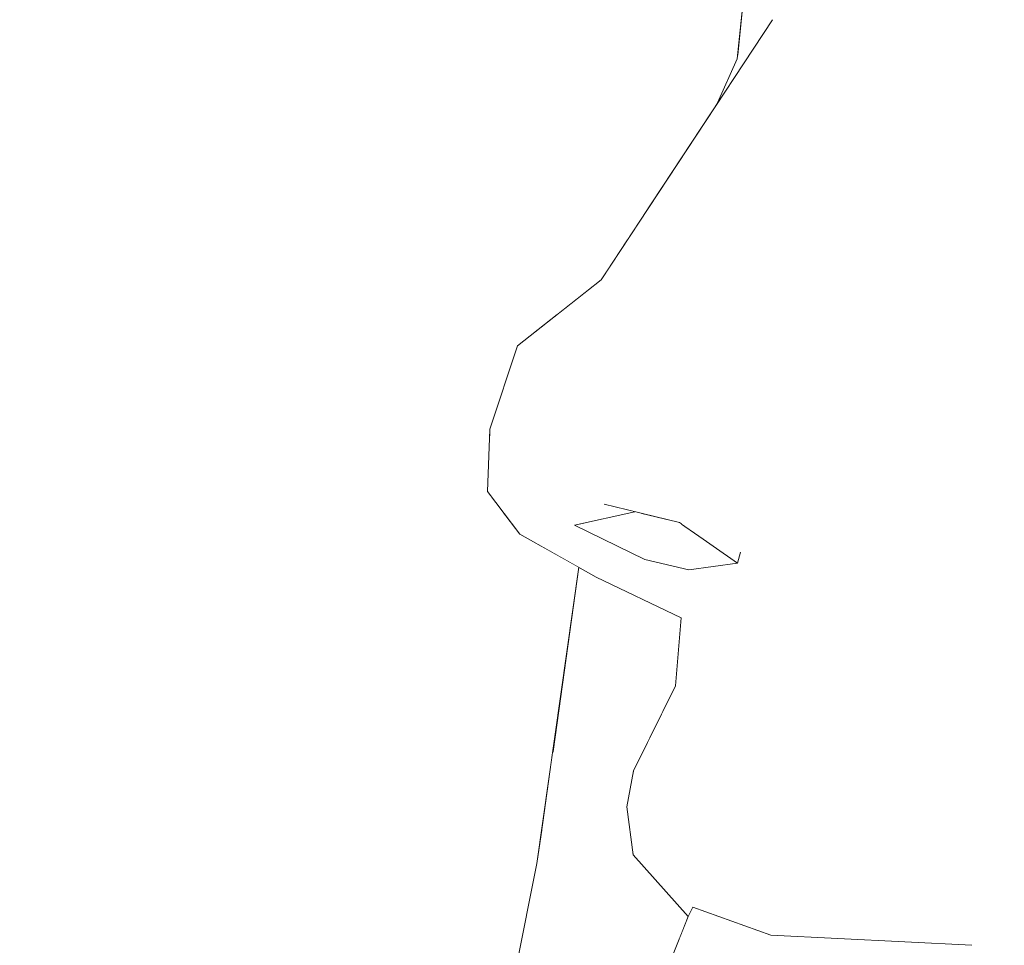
# Model space of a CAD drawing. Header units: millimetres. Extents: x 0 to 650, y -1 to 707.
# Tile 39 of 256: x 94.979 to 95.609, y 638.784 to 639.376. Entities that reach past the tile are written whole.
import ezdxf
from ezdxf.xclip import XClip

# ---------------------------------------------------------------- set-up
doc = ezdxf.new("R2010")
doc.units = ezdxf.units.MM
doc.header["$MEASUREMENT"] = 0
doc.header["$XCLIPFRAME"] = 0
doc.linetypes.add('Wipeout_Contour', pattern=[1000, 0, -1000])
doc.layers.add('Interior - Mobiliário .ARQ', color=7, linetype='Continuous')
doc.layers.add('Parede.ARQ', color=7, linetype='Continuous')

# ---------------------------------------------------------------- blocks, each defined once
blk = doc.blocks.new('Desenho_3_3', base_point=(252.30921, 622.83488))
at = {"color": 254, "linetype": 'Wipeout_Contour', "lineweight": 0, "ltscale": 49723.751362}
blk.add_wipeout([(94.54291, 671.13488), (94.54291, 640.4986), (94.5994, 640.51069), (94.79053, 640.52395), (95.14267, 640.49125), (95.36504, 640.45945), (95.42833, 640.48457), (95.58838, 640.44165), (95.60037, 640.41516), (95.60294, 640.4289), (95.61264, 640.45183), (95.66199, 640.5254), (95.77629, 640.57729), (95.79464, 640.58069), (95.84756, 640.60421), (95.93713, 640.61748), (95.9863, 640.61252), (96.02173, 640.62727), (96.04788, 640.63715), (96.16761, 640.65699), (96.28131, 640.66612), (96.47542, 640.63775), (96.54812, 640.5813), (96.59893, 640.57831), (96.66133, 640.53928), (96.75518, 640.53378), (96.92376, 640.47169), (96.96964, 640.42062), (97.09325, 640.30473), (97.12854, 640.23944), (97.26874, 640.05967), (97.2838, 640.00011), (97.34651, 639.75204), (97.35121, 639.73304), (97.38045, 639.45838), (97.38167, 639.25282), (97.36132, 639.19425), (97.35749, 639.1753), (97.33382, 639.04073), (97.32627, 639.01766), (97.32153, 639.00619), (97.24488, 638.75387), (97.12091, 638.43909), (97.11041, 638.42037), (97.02934, 638.31127), (97.0515, 638.29725), (97.24519, 638.12776), (97.24401, 638.06291), (97.39216, 637.63128), (97.50561, 637.49811), (97.54247, 637.34103), (97.60343, 637.26598), (97.63506, 637.07027), (98.22311, 636.55013), (98.29922, 636.33034), (98.66797, 635.44232), (98.49275, 634.86739), (98.07826, 634.46885), (97.73506, 634.22476), (97.71348, 634.20594), (97.6221, 634.14196), (97.17609, 633.73986), (97.23797, 633.41631), (97.34811, 632.8758), (97.5164, 631.92913), (97.56259, 631.61101), (97.58592, 631.45045), (97.55905, 631.14913), (97.25778, 631.19405), (97.24883, 631.14216), (97.26727, 631.11218), (97.535, 630.58021), (97.69062, 630.29609), (105.69579, 630.96292), (105.69579, 638.63488), (106.19579, 638.63488), (106.19579, 671.13488)], dxfattribs=at).dxf.layer = 'Parede.ARQ'
at = {"color": 254, "linetype": 'Wipeout_Contour', "lineweight": 0, "ltscale": 1939.789332}
blk.add_wipeout([(95.60878, 639.3828), (95.56378, 639.38897), (95.59403, 639.32422)], dxfattribs=at).dxf.layer = 'Interior - Mobiliário .ARQ'
at = {"color": 254, "linetype": 'Wipeout_Contour', "lineweight": 0, "ltscale": 1938.039509}
blk.add_wipeout([(94.83329, 639.04299), (94.85907, 639.05093), (95.09678, 639.31744)], dxfattribs=at).dxf.layer = 'Interior - Mobiliário .ARQ'
at = {"color": 254, "linetype": 'Wipeout_Contour', "lineweight": 0, "ltscale": 1938.384245}
blk.add_wipeout([(95.51098, 639.07817), (95.56453, 639.04166), (95.64894, 639.23247)], dxfattribs=at).dxf.layer = 'Interior - Mobiliário .ARQ'
at = {"color": 254, "linetype": 'Wipeout_Contour', "lineweight": 0, "ltscale": 1938.62217}
blk.add_wipeout([(95.3856, 639.12331), (95.41336, 639.15299), (95.3586, 639.19509)], dxfattribs=at).dxf.layer = 'Interior - Mobiliário .ARQ'
at = {"color": 254, "linetype": 'Wipeout_Contour', "lineweight": 0, "ltscale": 1938.423352}
blk.add_wipeout([(95.44572, 639.0516), (95.46947, 639.09774), (95.40121, 639.07289)], dxfattribs=at).dxf.layer = 'Interior - Mobiliário .ARQ'
at = {"color": 254, "linetype": 'Wipeout_Contour', "lineweight": 0, "ltscale": 1938.780424}
blk.add_wipeout([(95.29864, 639.05131), (95.37884, 639.03095), (95.33398, 639.053)], dxfattribs=at).dxf.layer = 'Interior - Mobiliário .ARQ'
at = {"color": 254, "linetype": 'Wipeout_Contour', "lineweight": 0, "ltscale": 1938.403035}
blk.add_wipeout([(95.4453, 639.01295), (95.40702, 639.02439), (95.40456, 638.99912)], dxfattribs=at).dxf.layer = 'Interior - Mobiliário .ARQ'
at = {"color": 254, "linetype": 'Wipeout_Contour', "lineweight": 0, "ltscale": 1937.544009}
blk.add_wipeout([(95.43541, 638.86037), (95.57102, 638.85206), (95.5083, 638.95361)], dxfattribs=at).dxf.layer = 'Interior - Mobiliário .ARQ'
at = {"color": 254, "linetype": 'Wipeout_Contour', "lineweight": 0, "ltscale": 1938.070352}
blk.add_wipeout([(95.54446, 638.66811), (95.64612, 638.78311), (95.58796, 638.78445)], dxfattribs=at).dxf.layer = 'Interior - Mobiliário .ARQ'
at = {"color": 254, "linetype": 'Wipeout_Contour', "lineweight": 0, "ltscale": 1939.109936}
blk.add_wipeout([(95.59403, 639.32422), (95.6072, 639.34131), (95.60878, 639.3828)], dxfattribs=at).dxf.layer = 'Interior - Mobiliário .ARQ'
at = {"color": 254, "linetype": 'Wipeout_Contour', "lineweight": 0, "ltscale": 1938.540388}
blk.add_wipeout([(95.46947, 639.09774), (95.51098, 639.07817), (95.48252, 639.12367)], dxfattribs=at).dxf.layer = 'Interior - Mobiliário .ARQ'
at = {"color": 254, "linetype": 'Wipeout_Contour', "lineweight": 0, "ltscale": 1938.343739}
blk.add_wipeout([(95.44572, 639.0516), (95.40121, 639.07289), (95.398, 639.05891)], dxfattribs=at).dxf.layer = 'Interior - Mobiliário .ARQ'
at = {"color": 254, "linetype": 'Wipeout_Contour', "lineweight": 0, "ltscale": 1938.546383}
blk.add_wipeout([(95.35289, 639.06633), (95.33398, 639.053), (95.37257, 639.06155)], dxfattribs=at).dxf.layer = 'Interior - Mobiliário .ARQ'
at = {"color": 254, "linetype": 'Wipeout_Contour', "lineweight": 0, "ltscale": 1938.505486}
blk.add_wipeout([(95.4453, 639.01295), (95.43808, 639.02865), (95.40702, 639.02439)], dxfattribs=at).dxf.layer = 'Interior - Mobiliário .ARQ'
at = {"color": 254, "linetype": 'Wipeout_Contour', "lineweight": 0, "ltscale": 1938.030994}
blk.add_wipeout([(95.64612, 638.78311), (95.64639, 639.02594), (95.60712, 638.91179)], dxfattribs=at).dxf.layer = 'Interior - Mobiliário .ARQ'
at = {"color": 254, "linetype": 'Wipeout_Contour', "lineweight": 0, "ltscale": 1938.516326}
blk.add_wipeout([(95.5083, 638.95361), (95.44326, 638.96298), (95.43541, 638.86037)], dxfattribs=at).dxf.layer = 'Interior - Mobiliário .ARQ'
at = {"color": 254, "linetype": 'Wipeout_Contour', "lineweight": 0, "ltscale": 1937.680168}
blk.add_wipeout([(95.58796, 638.78445), (95.4517, 638.75498), (95.44676, 638.71793)], dxfattribs=at).dxf.layer = 'Interior - Mobiliário .ARQ'
at = {"color": 254, "linetype": 'Wipeout_Contour', "lineweight": 0, "ltscale": 1939.703363}
blk.add_wipeout([(95.59403, 639.32422), (95.56378, 639.38897), (95.4895, 639.40309)], dxfattribs=at).dxf.layer = 'Interior - Mobiliário .ARQ'
at = {"color": 254, "linetype": 'Wipeout_Contour', "lineweight": 0, "ltscale": 1939.53817}
blk.add_wipeout([(95.6072, 639.34131), (95.61767, 639.31073), (95.62392, 639.33342)], dxfattribs=at).dxf.layer = 'Interior - Mobiliário .ARQ'
at = {"color": 254, "linetype": 'Wipeout_Contour', "lineweight": 0, "ltscale": 1938.16413}
blk.add_wipeout([(95.28853, 639.10597), (95.2853, 639.07209), (95.35289, 639.06633)], dxfattribs=at).dxf.layer = 'Interior - Mobiliário .ARQ'
at = {"color": 254, "linetype": 'Wipeout_Contour', "lineweight": 0, "ltscale": 1938.353071}
blk.add_wipeout([(95.56453, 639.04166), (95.56152, 638.98047), (95.60712, 638.91179)], dxfattribs=at).dxf.layer = 'Interior - Mobiliário .ARQ'
at = {"color": 254, "linetype": 'Wipeout_Contour', "lineweight": 0, "ltscale": 1938.529101}
blk.add_wipeout([(95.40702, 639.02439), (95.37884, 639.03095), (95.40456, 638.99912)], dxfattribs=at).dxf.layer = 'Interior - Mobiliário .ARQ'
at = {"color": 254, "linetype": 'Wipeout_Contour', "lineweight": 0, "ltscale": 1938.010023}
blk.add_wipeout([(95.45938, 638.79097), (95.4517, 638.75498), (95.58796, 638.78445)], dxfattribs=at).dxf.layer = 'Interior - Mobiliário .ARQ'
at = {"color": 254, "linetype": 'Wipeout_Contour', "lineweight": 0, "ltscale": 1939.407948}
blk.add_wipeout([(95.4895, 639.40309), (95.47906, 639.36129), (95.59403, 639.32422)], dxfattribs=at).dxf.layer = 'Interior - Mobiliário .ARQ'
at = {"color": 254, "linetype": 'Wipeout_Contour', "lineweight": 0, "ltscale": 1939.273475}
blk.add_wipeout([(95.62392, 639.33342), (95.61077, 639.35475), (95.6072, 639.34131)], dxfattribs=at).dxf.layer = 'Interior - Mobiliário .ARQ'
at = {"color": 254, "linetype": 'Wipeout_Contour', "lineweight": 0, "ltscale": 1938.348153}
blk.add_wipeout([(95.35289, 639.06633), (95.35141, 639.08409), (95.28853, 639.10597)], dxfattribs=at).dxf.layer = 'Interior - Mobiliário .ARQ'
at = {"color": 254, "linetype": 'Wipeout_Contour', "lineweight": 0, "ltscale": 1938.20875}
blk.add_wipeout([(95.29892, 639.04721), (95.34776, 639.01982), (95.37884, 639.03095)], dxfattribs=at).dxf.layer = 'Interior - Mobiliário .ARQ'
at = {"color": 254, "linetype": 'Wipeout_Contour', "lineweight": 0, "ltscale": 2584.281861}
blk.add_wipeout([(95.4126, 639.04907), (95.40702, 639.02439), (95.43808, 639.02865), (95.43197, 639.03973)], dxfattribs=at).dxf.layer = 'Interior - Mobiliário .ARQ'
at = {"color": 254, "linetype": 'Wipeout_Contour', "lineweight": 0, "ltscale": 1938.689649}
blk.add_wipeout([(95.60712, 638.91179), (95.64639, 639.02594), (95.56453, 639.04166)], dxfattribs=at).dxf.layer = 'Interior - Mobiliário .ARQ'
at = {"color": 254, "linetype": 'Wipeout_Contour', "lineweight": 0, "ltscale": 1937.422599}
blk.add_wipeout([(95.43786, 638.82213), (95.45938, 638.79097), (95.58796, 638.78445)], dxfattribs=at).dxf.layer = 'Interior - Mobiliário .ARQ'
at = {"color": 254, "linetype": 'Wipeout_Contour', "lineweight": 0, "ltscale": 1939.24143}
blk.add_wipeout([(95.46052, 639.37599), (95.47906, 639.36129), (95.4895, 639.40309)], dxfattribs=at).dxf.layer = 'Interior - Mobiliário .ARQ'
at = {"color": 254, "linetype": 'Wipeout_Contour', "lineweight": 0, "ltscale": 1939.237053}
blk.add_wipeout([(95.61767, 639.31073), (95.6072, 639.34131), (95.59403, 639.32422)], dxfattribs=at).dxf.layer = 'Interior - Mobiliário .ARQ'
at = {"color": 254, "linetype": 'Wipeout_Contour', "lineweight": 0, "ltscale": 1938.253121}
blk.add_wipeout([(95.56453, 639.04166), (95.64639, 639.02594), (95.75986, 639.23654)], dxfattribs=at).dxf.layer = 'Interior - Mobiliário .ARQ'
at = {"color": 254, "linetype": 'Wipeout_Contour', "lineweight": 0, "ltscale": 1938.76591}
blk.add_wipeout([(95.2853, 639.07209), (95.28853, 639.10597), (95.27978, 639.11425)], dxfattribs=at).dxf.layer = 'Interior - Mobiliário .ARQ'
at = {"color": 254, "linetype": 'Wipeout_Contour', "lineweight": 0, "ltscale": 1938.321088}
blk.add_wipeout([(95.4453, 639.01295), (95.48037, 639.02262), (95.44012, 639.0358)], dxfattribs=at).dxf.layer = 'Interior - Mobiliário .ARQ'
at = {"color": 254, "linetype": 'Wipeout_Contour', "lineweight": 0, "ltscale": 1938.468108}
blk.add_wipeout([(95.37884, 639.03095), (95.34776, 639.01982), (95.40204, 638.99379)], dxfattribs=at).dxf.layer = 'Interior - Mobiliário .ARQ'
at = {"color": 254, "linetype": 'Wipeout_Contour', "lineweight": 0, "ltscale": 1938.136384}
blk.add_wipeout([(95.57102, 638.85206), (95.43541, 638.86037), (95.58796, 638.78445)], dxfattribs=at).dxf.layer = 'Interior - Mobiliário .ARQ'
at = {"color": 254, "linetype": 'Wipeout_Contour', "lineweight": 0, "ltscale": 1939.45999}
blk.add_wipeout([(95.59403, 639.32422), (95.62967, 639.27026), (95.61767, 639.31073)], dxfattribs=at).dxf.layer = 'Interior - Mobiliário .ARQ'
at = {"color": 254, "linetype": 'Wipeout_Contour', "lineweight": 0, "ltscale": 1939.3503}
blk.add_wipeout([(95.75986, 639.23654), (95.64894, 639.23247), (95.56453, 639.04166)], dxfattribs=at).dxf.layer = 'Interior - Mobiliário .ARQ'
at = {"color": 254, "linetype": 'Wipeout_Contour', "lineweight": 0, "ltscale": 1938.265388}
blk.add_wipeout([(95.27978, 639.11425), (95.28853, 639.10597), (95.31065, 639.15963)], dxfattribs=at).dxf.layer = 'Interior - Mobiliário .ARQ'
at = {"color": 254, "linetype": 'Wipeout_Contour', "lineweight": 0, "ltscale": 1938.388815}
blk.add_wipeout([(95.44572, 639.0516), (95.44012, 639.0358), (95.48037, 639.02262)], dxfattribs=at).dxf.layer = 'Interior - Mobiliário .ARQ'
at = {"color": 254, "linetype": 'Wipeout_Contour', "lineweight": 0, "ltscale": 1937.826219}
blk.add_wipeout([(95.43786, 638.82213), (95.58796, 638.78445), (95.43541, 638.86037)], dxfattribs=at).dxf.layer = 'Interior - Mobiliário .ARQ'
at = {"color": 254, "linetype": 'Wipeout_Contour', "lineweight": 0, "ltscale": 1938.973969}
blk.add_wipeout([(95.31065, 639.15963), (95.29746, 639.16757), (95.27978, 639.11425)], dxfattribs=at).dxf.layer = 'Interior - Mobiliário .ARQ'
at = {"color": 254, "linetype": 'Wipeout_Contour', "lineweight": 0, "ltscale": 1938.446065}
blk.add_wipeout([(95.48037, 639.02262), (95.50434, 639.03906), (95.44572, 639.0516)], dxfattribs=at).dxf.layer = 'Interior - Mobiliário .ARQ'
at = {"color": 254, "linetype": 'Wipeout_Contour', "lineweight": 0, "ltscale": 1937.866852}
blk.add_wipeout([(95.39843, 638.95019), (95.37172, 638.89597), (95.43541, 638.86037)], dxfattribs=at).dxf.layer = 'Interior - Mobiliário .ARQ'
at = {"color": 254, "linetype": 'Wipeout_Contour', "lineweight": 0, "ltscale": 1937.919053}
blk.add_wipeout([(95.60712, 638.91179), (95.57102, 638.85206), (95.58796, 638.78445)], dxfattribs=at).dxf.layer = 'Interior - Mobiliário .ARQ'
at = {"color": 254, "linetype": 'Wipeout_Contour', "lineweight": 0, "ltscale": 1937.75129}
blk.add_wipeout([(95.40963, 638.80877), (95.45938, 638.79097), (95.43786, 638.82213)], dxfattribs=at).dxf.layer = 'Interior - Mobiliário .ARQ'
at = {"color": 254, "linetype": 'Wipeout_Contour', "lineweight": 0, "ltscale": 1938.683446}
blk.add_wipeout([(95.3586, 639.19509), (95.31065, 639.15963), (95.3856, 639.12331)], dxfattribs=at).dxf.layer = 'Interior - Mobiliário .ARQ'
at = {"color": 254, "linetype": 'Wipeout_Contour', "lineweight": 0, "ltscale": 1938.529296}
blk.add_wipeout([(95.44012, 639.0358), (95.44572, 639.0516), (95.398, 639.05891)], dxfattribs=at).dxf.layer = 'Interior - Mobiliário .ARQ'
at = {"color": 254, "linetype": 'Wipeout_Contour', "lineweight": 0, "ltscale": 1938.357552}
blk.add_wipeout([(95.43541, 638.86037), (95.44326, 638.96298), (95.39843, 638.95019)], dxfattribs=at).dxf.layer = 'Interior - Mobiliário .ARQ'
at = {"color": 254, "linetype": 'Wipeout_Contour', "lineweight": 0, "ltscale": 1937.367832}
blk.add_wipeout([(95.58796, 638.78445), (95.64612, 638.78311), (95.60712, 638.91179)], dxfattribs=at).dxf.layer = 'Interior - Mobiliário .ARQ'
at = {"color": 254, "linetype": 'Wipeout_Contour', "lineweight": 0, "ltscale": 1937.523657}
blk.add_wipeout([(95.43786, 638.82213), (95.37414, 638.85514), (95.40963, 638.80877)], dxfattribs=at).dxf.layer = 'Interior - Mobiliário .ARQ'
at = {"layer": 'Interior - Mobiliário .ARQ', "color": 7, "linetype": 'Continuous', "lineweight": 0}
blk.add_line((95.44012, 639.0358), (95.43808, 639.02865), dxfattribs=at)
at = {"color": 254, "linetype": 'Wipeout_Contour', "lineweight": 0, "ltscale": 1938.93334}
blk.add_wipeout([(95.31065, 639.15963), (95.3586, 639.19509), (95.35093, 639.2098)], dxfattribs=at).dxf.layer = 'Interior - Mobiliário .ARQ'
at = {"color": 254, "linetype": 'Wipeout_Contour', "lineweight": 0, "ltscale": 1938.430571}
blk.add_wipeout([(95.46947, 639.09774), (95.3856, 639.12331), (95.35141, 639.08409)], dxfattribs=at).dxf.layer = 'Interior - Mobiliário .ARQ'
at = {"color": 254, "linetype": 'Wipeout_Contour', "lineweight": 0, "ltscale": 1938.390571}
blk.add_wipeout([(95.44326, 638.96298), (95.4453, 639.01295), (95.40456, 638.99912)], dxfattribs=at).dxf.layer = 'Interior - Mobiliário .ARQ'
at = {"color": 254, "linetype": 'Wipeout_Contour', "lineweight": 0, "ltscale": 1938.266937}
blk.add_wipeout([(95.60712, 638.91179), (95.56152, 638.98047), (95.5083, 638.95361)], dxfattribs=at).dxf.layer = 'Interior - Mobiliário .ARQ'
at = {"color": 254, "linetype": 'Wipeout_Contour', "lineweight": 0, "ltscale": 1937.838554}
blk.add_wipeout([(95.37172, 638.89597), (95.37414, 638.85514), (95.43786, 638.82213)], dxfattribs=at).dxf.layer = 'Interior - Mobiliário .ARQ'
at = {"color": 254, "linetype": 'Wipeout_Contour', "lineweight": 0, "ltscale": 1938.442098}
blk.add_wipeout([(95.35093, 639.2098), (95.29746, 639.16757), (95.31065, 639.15963)], dxfattribs=at).dxf.layer = 'Interior - Mobiliário .ARQ'
at = {"color": 254, "linetype": 'Wipeout_Contour', "lineweight": 0, "ltscale": 1938.203309}
blk.add_wipeout([(95.48252, 639.12367), (95.41336, 639.15299), (95.3856, 639.12331)], dxfattribs=at).dxf.layer = 'Interior - Mobiliário .ARQ'
at = {"color": 254, "linetype": 'Wipeout_Contour', "lineweight": 0, "ltscale": 1938.464812}
blk.add_wipeout([(95.35141, 639.08409), (95.40121, 639.07289), (95.46947, 639.09774)], dxfattribs=at).dxf.layer = 'Interior - Mobiliário .ARQ'
at = {"color": 254, "linetype": 'Wipeout_Contour', "lineweight": 0, "ltscale": 1938.75705}
blk.add_wipeout([(95.50434, 639.03906), (95.56152, 638.98047), (95.56453, 639.04166)], dxfattribs=at).dxf.layer = 'Interior - Mobiliário .ARQ'
at = {"color": 254, "linetype": 'Wipeout_Contour', "lineweight": 0, "ltscale": 1937.98469}
blk.add_wipeout([(95.40456, 638.99912), (95.39843, 638.95019), (95.44326, 638.96298)], dxfattribs=at).dxf.layer = 'Interior - Mobiliário .ARQ'
at = {"color": 254, "linetype": 'Wipeout_Contour', "lineweight": 0, "ltscale": 1938.106588}
blk.add_wipeout([(95.5083, 638.95361), (95.57102, 638.85206), (95.60712, 638.91179)], dxfattribs=at).dxf.layer = 'Interior - Mobiliário .ARQ'
at = {"color": 254, "linetype": 'Wipeout_Contour', "lineweight": 0, "ltscale": 1937.786032}
blk.add_wipeout([(95.43786, 638.82213), (95.43541, 638.86037), (95.37172, 638.89597)], dxfattribs=at).dxf.layer = 'Interior - Mobiliário .ARQ'
at = {"color": 254, "linetype": 'Wipeout_Contour', "lineweight": 0, "ltscale": 1938.661278}
blk.add_wipeout([(95.35093, 639.2098), (95.3586, 639.19509), (95.47906, 639.36129)], dxfattribs=at).dxf.layer = 'Interior - Mobiliário .ARQ'
at = {"color": 254, "linetype": 'Wipeout_Contour', "lineweight": 0, "ltscale": 1939.035321}
blk.add_wipeout([(95.3856, 639.12331), (95.46947, 639.09774), (95.48252, 639.12367)], dxfattribs=at).dxf.layer = 'Interior - Mobiliário .ARQ'
at = {"color": 254, "linetype": 'Wipeout_Contour', "lineweight": 0, "ltscale": 1938.394329}
blk.add_wipeout([(95.40121, 639.07289), (95.35141, 639.08409), (95.35289, 639.06633)], dxfattribs=at).dxf.layer = 'Interior - Mobiliário .ARQ'
at = {"color": 254, "linetype": 'Wipeout_Contour', "lineweight": 0, "ltscale": 1938.089119}
blk.add_wipeout([(95.56453, 639.04166), (95.51098, 639.07817), (95.50434, 639.03906)], dxfattribs=at).dxf.layer = 'Interior - Mobiliário .ARQ'
at = {"color": 254, "linetype": 'Wipeout_Contour', "lineweight": 0, "ltscale": 1938.056765}
blk.add_wipeout([(95.37414, 638.85514), (95.37142, 638.84217), (95.4067, 638.80293)], dxfattribs=at).dxf.layer = 'Interior - Mobiliário .ARQ'
at = {"color": 254, "linetype": 'Wipeout_Contour', "lineweight": 0, "ltscale": 1939.551777}
blk.add_wipeout([(95.47906, 639.36129), (95.46052, 639.37599), (95.35093, 639.2098)], dxfattribs=at).dxf.layer = 'Interior - Mobiliário .ARQ'
at = {"color": 254, "linetype": 'Wipeout_Contour', "lineweight": 0, "ltscale": 1939.132341}
blk.add_wipeout([(95.64894, 639.23247), (95.62967, 639.27026), (95.48252, 639.12367)], dxfattribs=at).dxf.layer = 'Interior - Mobiliário .ARQ'
at = {"color": 254, "linetype": 'Wipeout_Contour', "lineweight": 0, "ltscale": 1938.369706}
blk.add_wipeout([(95.31065, 639.15963), (95.28853, 639.10597), (95.35141, 639.08409)], dxfattribs=at).dxf.layer = 'Interior - Mobiliário .ARQ'
at = {"color": 254, "linetype": 'Wipeout_Contour', "lineweight": 0, "ltscale": 1938.402436}
blk.add_wipeout([(95.35289, 639.06633), (95.398, 639.05891), (95.40121, 639.07289)], dxfattribs=at).dxf.layer = 'Interior - Mobiliário .ARQ'
at = {"color": 254, "linetype": 'Wipeout_Contour', "lineweight": 0, "ltscale": 1938.155751}
blk.add_wipeout([(95.5083, 638.95361), (95.56152, 638.98047), (95.50434, 639.03906)], dxfattribs=at).dxf.layer = 'Interior - Mobiliário .ARQ'
at = {"color": 254, "linetype": 'Wipeout_Contour', "lineweight": 0, "ltscale": 1937.777935}
blk.add_wipeout([(95.37414, 638.85514), (95.37172, 638.89597), (95.3673, 638.87297)], dxfattribs=at).dxf.layer = 'Interior - Mobiliário .ARQ'
at = {"color": 254, "linetype": 'Wipeout_Contour', "lineweight": 0, "ltscale": 1937.742713}
blk.add_wipeout([(95.4517, 638.75498), (95.45938, 638.79097), (95.40963, 638.80877)], dxfattribs=at).dxf.layer = 'Interior - Mobiliário .ARQ'
at = {"layer": 'Interior - Mobiliário .ARQ', "color": 7, "linetype": 'Continuous', "lineweight": 0}
blk.add_line((95.58796, 638.78445), (95.45938, 638.79097), dxfattribs=at)
at = {"color": 254, "linetype": 'Wipeout_Contour', "lineweight": 0, "ltscale": 1938.587787}
blk.add_wipeout([(95.48252, 639.12367), (95.51098, 639.07817), (95.64894, 639.23247)], dxfattribs=at).dxf.layer = 'Interior - Mobiliário .ARQ'
at = {"color": 254, "linetype": 'Wipeout_Contour', "lineweight": 0, "ltscale": 1938.599938}
blk.add_wipeout([(95.35141, 639.08409), (95.3856, 639.12331), (95.31065, 639.15963)], dxfattribs=at).dxf.layer = 'Interior - Mobiliário .ARQ'
at = {"color": 254, "linetype": 'Wipeout_Contour', "lineweight": 0, "ltscale": 2584.985293}
blk.add_wipeout([(95.37703, 639.06047), (95.33398, 639.053), (95.37884, 639.03095), (95.40268, 639.05386)], dxfattribs=at).dxf.layer = 'Interior - Mobiliário .ARQ'
at = {"color": 254, "linetype": 'Wipeout_Contour', "lineweight": 0, "ltscale": 1938.556588}
blk.add_wipeout([(95.50434, 639.03906), (95.48037, 639.02262), (95.5083, 638.95361)], dxfattribs=at).dxf.layer = 'Interior - Mobiliário .ARQ'
at = {"color": 254, "linetype": 'Wipeout_Contour', "lineweight": 0, "ltscale": 1937.484244}
blk.add_wipeout([(95.40963, 638.80877), (95.39988, 638.77307), (95.4517, 638.75498)], dxfattribs=at).dxf.layer = 'Interior - Mobiliário .ARQ'
at = {"color": 254, "linetype": 'Wipeout_Contour', "lineweight": 0, "ltscale": 1939.184305}
blk.add_wipeout([(95.62967, 639.27026), (95.59403, 639.32422), (95.41336, 639.15299)], dxfattribs=at).dxf.layer = 'Interior - Mobiliário .ARQ'
at = {"color": 254, "linetype": 'Wipeout_Contour', "lineweight": 0, "ltscale": 3231.361723}
blk.add_wipeout([(95.33057, 639.2142), (95.2781, 639.14532), (95.27951, 639.10686), (95.29746, 639.16757), (95.32262, 639.18744)], dxfattribs=at).dxf.layer = 'Interior - Mobiliário .ARQ'
at = {"color": 254, "linetype": 'Wipeout_Contour', "lineweight": 0, "ltscale": 1938.216318}
blk.add_wipeout([(95.44572, 639.0516), (95.50434, 639.03906), (95.51098, 639.07817)], dxfattribs=at).dxf.layer = 'Interior - Mobiliário .ARQ'
at = {"color": 254, "linetype": 'Wipeout_Contour', "lineweight": 0, "ltscale": 1937.998703}
blk.add_wipeout([(95.2853, 639.07209), (95.29864, 639.05131), (95.33398, 639.053)], dxfattribs=at).dxf.layer = 'Interior - Mobiliário .ARQ'
at = {"color": 254, "linetype": 'Wipeout_Contour', "lineweight": 0, "ltscale": 2584.465623}
blk.add_wipeout([(95.37884, 639.03095), (95.40702, 639.02439), (95.4126, 639.04907), (95.40268, 639.05386)], dxfattribs=at).dxf.layer = 'Interior - Mobiliário .ARQ'
at = {"color": 254, "linetype": 'Wipeout_Contour', "lineweight": 0, "ltscale": 1938.618131}
blk.add_wipeout([(95.5083, 638.95361), (95.48037, 639.02262), (95.4453, 639.01295)], dxfattribs=at).dxf.layer = 'Interior - Mobiliário .ARQ'
at = {"layer": 'Interior - Mobiliário .ARQ', "color": 7, "linetype": 'Continuous', "lineweight": 0}
blk.add_line((95.40702, 639.02439), (95.43808, 639.02865), dxfattribs=at)
at = {"color": 254, "linetype": 'Wipeout_Contour', "lineweight": 0, "ltscale": 1938.566044}
blk.add_wipeout([(95.41336, 639.15299), (95.48252, 639.12367), (95.62967, 639.27026)], dxfattribs=at).dxf.layer = 'Interior - Mobiliário .ARQ'
at = {"color": 254, "linetype": 'Wipeout_Contour', "lineweight": 0, "ltscale": 1938.600518}
blk.add_wipeout([(95.51098, 639.07817), (95.46947, 639.09774), (95.44572, 639.0516)], dxfattribs=at).dxf.layer = 'Interior - Mobiliário .ARQ'
at = {"color": 254, "linetype": 'Wipeout_Contour', "lineweight": 0, "ltscale": 1938.566459}
blk.add_wipeout([(95.33398, 639.053), (95.35289, 639.06633), (95.2853, 639.07209)], dxfattribs=at).dxf.layer = 'Interior - Mobiliário .ARQ'
at = {"color": 254, "linetype": 'Wipeout_Contour', "lineweight": 0, "ltscale": 1937.937195}
blk.add_wipeout([(95.4453, 639.01295), (95.44326, 638.96298), (95.5083, 638.95361)], dxfattribs=at).dxf.layer = 'Interior - Mobiliário .ARQ'
at = {"layer": 'Interior - Mobiliário .ARQ', "color": 7, "linetype": 'Continuous', "lineweight": 0}
for p, q in [((95.35289, 639.06633), (95.40111, 639.05461)), ((95.33398, 639.053), (95.37257, 639.06155))]:
    blk.add_line(p, q, dxfattribs=at)
at = {"color": 254, "linetype": 'Wipeout_Contour', "lineweight": 0, "ltscale": 1938.724746}
blk.add_wipeout([(95.3586, 639.19509), (95.41336, 639.15299), (95.59403, 639.32422)], dxfattribs=at).dxf.layer = 'Interior - Mobiliário .ARQ'
at = {"color": 254, "linetype": 'Wipeout_Contour', "lineweight": 0, "ltscale": 2584.368028}
blk.add_wipeout([(95.28162, 639.0493), (95.31461, 639.03841), (95.29892, 639.04721), (95.28833, 639.06117)], dxfattribs=at).dxf.layer = 'Interior - Mobiliário .ARQ'
at = {"color": 254, "linetype": 'Wipeout_Contour', "lineweight": 0, "ltscale": 1939.424393}
blk.add_wipeout([(95.59403, 639.32422), (95.47906, 639.36129), (95.3586, 639.19509)], dxfattribs=at).dxf.layer = 'Interior - Mobiliário .ARQ'
at = {"color": 254, "linetype": 'Wipeout_Contour', "lineweight": 0, "ltscale": 1940.2046}
blk.add_wipeout([(95.4346, 639.52964), (95.4379, 639.35091), (95.45645, 639.53014)], dxfattribs=at).dxf.layer = 'Interior - Mobiliário .ARQ'
at = {"color": 254, "linetype": 'Wipeout_Contour', "lineweight": 0, "ltscale": 2585.415932}
blk.add_wipeout([(95.33057, 639.2142), (95.32262, 639.18744), (95.35093, 639.2098), (95.36136, 639.2256)], dxfattribs=at).dxf.layer = 'Interior - Mobiliário .ARQ'
at = {"color": 254, "linetype": 'Wipeout_Contour', "lineweight": 0, "ltscale": 2585.541836}
blk.add_wipeout([(95.31358, 639.23818), (95.33057, 639.2142), (95.36136, 639.2256), (95.36805, 639.23575)], dxfattribs=at).dxf.layer = 'Interior - Mobiliário .ARQ'
at = {"color": 254, "linetype": 'Wipeout_Contour', "lineweight": 0, "ltscale": 1939.010394}
blk.add_wipeout([(95.2781, 639.14532), (95.33057, 639.2142), (95.31358, 639.23818)], dxfattribs=at).dxf.layer = 'Interior - Mobiliário .ARQ'
at = {"color": 254, "linetype": 'Wipeout_Contour', "lineweight": 0, "ltscale": 1938.625559}
blk.add_wipeout([(95.31358, 639.23818), (95.23219, 639.18098), (95.2781, 639.14532)], dxfattribs=at).dxf.layer = 'Interior - Mobiliário .ARQ'
at = {"color": 254, "linetype": 'Wipeout_Contour', "lineweight": 0, "ltscale": 1937.849696}
blk.add_wipeout([(95.07605, 638.96781), (95.09152, 638.95586), (95.23219, 639.18098)], dxfattribs=at).dxf.layer = 'Interior - Mobiliário .ARQ'
at = {"color": 254, "linetype": 'Wipeout_Contour', "lineweight": 0, "ltscale": 1938.852513}
blk.add_wipeout([(95.23219, 639.18098), (95.21673, 639.19816), (95.07605, 638.96781)], dxfattribs=at).dxf.layer = 'Interior - Mobiliário .ARQ'
at = {"color": 254, "linetype": 'Wipeout_Contour', "lineweight": 0, "ltscale": 1936.85888}
blk.add_wipeout([(95.09152, 638.95586), (95.00009, 638.62663), (95.14488, 638.59841)], dxfattribs=at).dxf.layer = 'Interior - Mobiliário .ARQ'
at = {"color": 254, "linetype": 'Wipeout_Contour', "lineweight": 0, "ltscale": 1938.645842}
blk.add_wipeout([(95.21673, 639.19816), (95.23219, 639.18098), (95.31358, 639.23818)], dxfattribs=at).dxf.layer = 'Interior - Mobiliário .ARQ'
at = {"color": 254, "linetype": 'Wipeout_Contour', "lineweight": 0, "ltscale": 1937.969537}
blk.add_wipeout([(95.14488, 638.59841), (95.20465, 638.90805), (95.09152, 638.95586)], dxfattribs=at).dxf.layer = 'Interior - Mobiliário .ARQ'
at = {"color": 254, "linetype": 'Wipeout_Contour', "lineweight": 0, "ltscale": 1938.700955}
blk.add_wipeout([(95.31358, 639.23818), (95.33553, 639.34288), (95.21673, 639.19816)], dxfattribs=at).dxf.layer = 'Interior - Mobiliário .ARQ'
at = {"color": 254, "linetype": 'Wipeout_Contour', "lineweight": 0, "ltscale": 1938.790935}
blk.add_wipeout([(95.20465, 638.90805), (95.2781, 639.14532), (95.23219, 639.18098)], dxfattribs=at).dxf.layer = 'Interior - Mobiliário .ARQ'
at = {"color": 254, "linetype": 'Wipeout_Contour', "lineweight": 0, "ltscale": 1939.013098}
blk.add_wipeout([(95.33553, 639.34288), (95.34743, 639.47332), (95.16498, 639.29101)], dxfattribs=at).dxf.layer = 'Interior - Mobiliário .ARQ'
at = {"color": 254, "linetype": 'Wipeout_Contour', "lineweight": 0, "ltscale": 1937.826263}
blk.add_wipeout([(95.23219, 639.18098), (95.09152, 638.95586), (95.20465, 638.90805)], dxfattribs=at).dxf.layer = 'Interior - Mobiliário .ARQ'
at = {"color": 254, "linetype": 'Wipeout_Contour', "lineweight": 0, "ltscale": 3231.137218}
blk.add_wipeout([(95.2781, 639.14532), (95.25182, 638.84786), (95.28162, 639.0493), (95.28082, 639.07107), (95.27951, 639.10686)], dxfattribs=at).dxf.layer = 'Interior - Mobiliário .ARQ'
at = {"color": 254, "linetype": 'Wipeout_Contour', "lineweight": 0, "ltscale": 1939.167789}
blk.add_wipeout([(95.16498, 639.29101), (95.21673, 639.19816), (95.33553, 639.34288)], dxfattribs=at).dxf.layer = 'Interior - Mobiliário .ARQ'
at = {"color": 254, "linetype": 'Wipeout_Contour', "lineweight": 0, "ltscale": 1937.76522}
blk.add_wipeout([(95.2781, 639.14532), (95.20465, 638.90805), (95.25182, 638.84786)], dxfattribs=at).dxf.layer = 'Interior - Mobiliário .ARQ'
at = {"layer": 'Interior - Mobiliário .ARQ', "color": 7, "linetype": 'Continuous', "lineweight": 0}
for p, q in [((95.29746, 639.16757), (95.35093, 639.2098)), ((95.27978, 639.11425), (95.29746, 639.16757)), ((95.27831, 639.07437), (95.27978, 639.11425))]:
    blk.add_line(p, q, dxfattribs=at)
at = {"color": 254, "linetype": 'Wipeout_Contour', "lineweight": 0, "ltscale": 2586.164651}
blk.add_wipeout([(95.4379, 639.35091), (95.33553, 639.34288), (95.37859, 639.25174), (95.42545, 639.3228)], dxfattribs=at).dxf.layer = 'Interior - Mobiliário .ARQ'
at = {"color": 254, "linetype": 'Wipeout_Contour', "lineweight": 0, "ltscale": 1938.78046}
blk.add_wipeout([(95.07605, 638.96781), (95.21673, 639.19816), (95.16498, 639.29101)], dxfattribs=at).dxf.layer = 'Interior - Mobiliário .ARQ'
at = {"color": 254, "linetype": 'Wipeout_Contour', "lineweight": 0, "ltscale": 1936.721131}
blk.add_wipeout([(95.20465, 638.90805), (95.14488, 638.59841), (95.20057, 638.60163)], dxfattribs=at).dxf.layer = 'Interior - Mobiliário .ARQ'
at = {"color": 254, "linetype": 'Wipeout_Contour', "lineweight": 0, "ltscale": 2584.51092}
blk.add_wipeout([(95.31358, 639.23818), (95.36805, 639.23575), (95.37859, 639.25174), (95.33553, 639.34288)], dxfattribs=at).dxf.layer = 'Interior - Mobiliário .ARQ'
at = {"color": 254, "linetype": 'Wipeout_Contour', "lineweight": 0, "ltscale": 1938.051698}
blk.add_wipeout([(95.16498, 639.29101), (94.97911, 639.0228), (95.07605, 638.96781)], dxfattribs=at).dxf.layer = 'Interior - Mobiliário .ARQ'
at = {"color": 254, "linetype": 'Wipeout_Contour', "lineweight": 0, "ltscale": 1937.893725}
blk.add_wipeout([(95.20057, 638.60163), (95.25182, 638.84786), (95.20465, 638.90805)], dxfattribs=at).dxf.layer = 'Interior - Mobiliário .ARQ'
at = {"color": 254, "linetype": 'Wipeout_Contour', "lineweight": 0, "ltscale": 1938.046709}
blk.add_wipeout([(95.09678, 639.31744), (94.85907, 639.05093), (94.97911, 639.0228)], dxfattribs=at).dxf.layer = 'Interior - Mobiliário .ARQ'
at = {"color": 254, "linetype": 'Wipeout_Contour', "lineweight": 0, "ltscale": 1937.486292}
blk.add_wipeout([(95.28162, 639.0493), (95.25182, 638.84786), (95.30991, 638.83675)], dxfattribs=at).dxf.layer = 'Interior - Mobiliário .ARQ'
at = {"color": 254, "linetype": 'Wipeout_Contour', "lineweight": 0, "ltscale": 1936.877395}
blk.add_wipeout([(94.92117, 638.64336), (94.97966, 638.63075), (95.07605, 638.96781)], dxfattribs=at).dxf.layer = 'Interior - Mobiliário .ARQ'
at = {"color": 254, "linetype": 'Wipeout_Contour', "lineweight": 0, "ltscale": 1939.116311}
blk.add_wipeout([(94.97911, 639.0228), (95.16498, 639.29101), (95.09678, 639.31744)], dxfattribs=at).dxf.layer = 'Interior - Mobiliário .ARQ'
at = {"color": 254, "linetype": 'Wipeout_Contour', "lineweight": 0, "ltscale": 2585.040816}
blk.add_wipeout([(95.28162, 639.0493), (95.30991, 638.83675), (95.33663, 639.02606), (95.31461, 639.03841)], dxfattribs=at).dxf.layer = 'Interior - Mobiliário .ARQ'
at = {"color": 254, "linetype": 'Wipeout_Contour', "lineweight": 0, "ltscale": 1936.702255}
blk.add_wipeout([(95.25182, 638.84786), (95.20057, 638.60163), (95.26285, 638.60312)], dxfattribs=at).dxf.layer = 'Interior - Mobiliário .ARQ'
at = {"layer": 'Interior - Mobiliário .ARQ', "color": 7, "linetype": 'Continuous', "lineweight": 0}
for p, q in [((95.27831, 639.07437), (95.29892, 639.04721)), ((95.33398, 639.053), (95.37884, 639.03095))]:
    blk.add_line(p, q, dxfattribs=at)
at = {"color": 254, "linetype": 'Wipeout_Contour', "lineweight": 0, "ltscale": 1939.771255}
blk.add_wipeout([(95.16498, 639.29101), (95.34743, 639.47332), (95.32895, 639.49478)], dxfattribs=at).dxf.layer = 'Interior - Mobiliário .ARQ'
at = {"color": 254, "linetype": 'Wipeout_Contour', "lineweight": 0, "ltscale": 1939.233615}
blk.add_wipeout([(94.68799, 639.10443), (94.98168, 639.39199), (94.83813, 639.47185)], dxfattribs=at).dxf.layer = 'Interior - Mobiliário .ARQ'
at = {"color": 254, "linetype": 'Wipeout_Contour', "lineweight": 0, "ltscale": 1938.074337}
blk.add_wipeout([(95.07605, 638.96781), (94.97911, 639.0228), (94.92117, 638.64336)], dxfattribs=at).dxf.layer = 'Interior - Mobiliário .ARQ'
at = {"color": 254, "linetype": 'Wipeout_Contour', "lineweight": 0, "ltscale": 1937.98248}
blk.add_wipeout([(95.26285, 638.60312), (95.30991, 638.83675), (95.25182, 638.84786)], dxfattribs=at).dxf.layer = 'Interior - Mobiliário .ARQ'
at = {"color": 254, "linetype": 'Wipeout_Contour', "lineweight": 0, "ltscale": 1938.91255}
blk.add_wipeout([(95.32895, 639.49478), (95.09678, 639.31744), (95.16498, 639.29101)], dxfattribs=at).dxf.layer = 'Interior - Mobiliário .ARQ'
at = {"color": 254, "linetype": 'Wipeout_Contour', "lineweight": 0, "ltscale": 1939.012644}
blk.add_wipeout([(95.34743, 639.47332), (95.33553, 639.34288), (95.4379, 639.35091)], dxfattribs=at).dxf.layer = 'Interior - Mobiliário .ARQ'
at = {"color": 254, "linetype": 'Wipeout_Contour', "lineweight": 0, "ltscale": 1939.261811}
blk.add_wipeout([(94.68989, 639.09356), (94.97978, 639.38091), (94.98168, 639.39199)], dxfattribs=at).dxf.layer = 'Interior - Mobiliário .ARQ'
at = {"color": 254, "linetype": 'Wipeout_Contour', "lineweight": 0, "ltscale": 1936.833548}
blk.add_wipeout([(94.75169, 638.65116), (94.92117, 638.64336), (94.97911, 639.0228)], dxfattribs=at).dxf.layer = 'Interior - Mobiliário .ARQ'
at = {"color": 254, "linetype": 'Wipeout_Contour', "lineweight": 0, "ltscale": 4521.723778}
blk.add_wipeout([(95.31293, 638.85814), (95.40097, 638.78867), (95.4067, 638.80293), (95.37142, 638.84217), (95.3673, 638.87297), (95.37172, 638.89597), (95.31995, 638.90788)], dxfattribs=at).dxf.layer = 'Interior - Mobiliário .ARQ'
at = {"layer": 'Interior - Mobiliário .ARQ', "color": 7, "linetype": 'Continuous', "lineweight": 0}
blk.add_line((95.3673, 638.87297), (95.37172, 638.89597), dxfattribs=at)
at = {"color": 254, "linetype": 'Wipeout_Contour', "lineweight": 0, "ltscale": 1939.703461}
blk.add_wipeout([(95.4379, 639.35091), (95.4346, 639.52964), (95.34743, 639.47332)], dxfattribs=at).dxf.layer = 'Interior - Mobiliário .ARQ'
at = {"color": 254, "linetype": 'Wipeout_Contour', "lineweight": 0, "ltscale": 1938.173939}
blk.add_wipeout([(94.98168, 639.39199), (94.68799, 639.10443), (94.68989, 639.09356)], dxfattribs=at).dxf.layer = 'Interior - Mobiliário .ARQ'
at = {"color": 254, "linetype": 'Wipeout_Contour', "lineweight": 0, "ltscale": 1938.166875}
blk.add_wipeout([(94.97911, 639.0228), (94.85907, 639.05093), (94.75169, 638.65116)], dxfattribs=at).dxf.layer = 'Interior - Mobiliário .ARQ'
at = {"color": 254, "linetype": 'Wipeout_Contour', "lineweight": 0, "ltscale": 3876.361144}
blk.add_wipeout([(95.31995, 638.90788), (95.37474, 638.9021), (95.39843, 638.95019), (95.40204, 638.99379), (95.34776, 639.01982), (95.33663, 639.02606)], dxfattribs=at).dxf.layer = 'Interior - Mobiliário .ARQ'
at = {"color": 254, "linetype": 'Wipeout_Contour', "lineweight": 0, "ltscale": 5166.476089}
blk.add_wipeout([(95.28483, 638.71222), (95.29488, 638.66732), (95.42063, 638.70044), (95.40073, 638.72224), (95.39572, 638.77559), (95.40097, 638.78867), (95.31293, 638.85814), (95.30991, 638.83675)], dxfattribs=at).dxf.layer = 'Interior - Mobiliário .ARQ'
at = {"layer": 'Interior - Mobiliário .ARQ', "color": 7, "linetype": 'Continuous', "lineweight": 0}
for p, q in [((95.43808, 639.02865), (95.40111, 639.05461)), ((95.29892, 639.04721), (95.34776, 639.01982)), ((95.40702, 639.02439), (95.37884, 639.03095)), ((95.33663, 639.02606), (95.30991, 638.83675)), ((95.40204, 638.99379), (95.34776, 639.01982)), ((95.40204, 638.99379), (95.39843, 638.95019)), ((95.39843, 638.95019), (95.37172, 638.89597)), ((95.3673, 638.87297), (95.37142, 638.84217)), ((95.4067, 638.80293), (95.37142, 638.84217)), ((95.26285, 638.60312), (95.30991, 638.83675)), ((95.4067, 638.80293), (95.40963, 638.80877)), ((95.45938, 638.79097), (95.40963, 638.80877)), ((95.39572, 638.77559), (95.4067, 638.80293))]:
    blk.add_line(p, q, dxfattribs=at)
at = {"color": 254, "linetype": 'Wipeout_Contour', "lineweight": 0, "ltscale": 1939.193838}
blk.add_wipeout([(94.97978, 639.38091), (95.09678, 639.31744), (95.32895, 639.49478)], dxfattribs=at).dxf.layer = 'Interior - Mobiliário .ARQ'
at = {"color": 254, "linetype": 'Wipeout_Contour', "lineweight": 0, "ltscale": 2585.986411}
blk.add_wipeout([(95.43809, 639.35276), (95.46052, 639.37599), (95.46835, 639.39825), (95.44092, 639.38015)], dxfattribs=at).dxf.layer = 'Interior - Mobiliário .ARQ'
at = {"color": 254, "linetype": 'Wipeout_Contour', "lineweight": 0, "ltscale": 1936.867107}
blk.add_wipeout([(94.97966, 638.63075), (95.00009, 638.62663), (95.09152, 638.95586)], dxfattribs=at).dxf.layer = 'Interior - Mobiliário .ARQ'
at = {"layer": 'Interior - Mobiliário .ARQ', "color": 7, "linetype": 'Continuous', "lineweight": 0}
for p, q in [((95.4379, 639.35091), (95.45645, 639.53014)), ((95.46052, 639.37599), (95.35093, 639.2098)), ((95.42545, 639.3228), (95.4379, 639.35091))]:
    blk.add_line(p, q, dxfattribs=at)
at = {"color": 254, "linetype": 'Wipeout_Contour', "lineweight": 0, "ltscale": 1939.064254}
blk.add_wipeout([(95.09678, 639.31744), (94.97978, 639.38091), (94.68989, 639.09356)], dxfattribs=at).dxf.layer = 'Interior - Mobiliário .ARQ'
at = {"color": 254, "linetype": 'Wipeout_Contour', "lineweight": 0, "ltscale": 1938.057513}
blk.add_wipeout([(95.09152, 638.95586), (95.07605, 638.96781), (94.97966, 638.63075)], dxfattribs=at).dxf.layer = 'Interior - Mobiliário .ARQ'
at = {"color": 254, "linetype": 'Wipeout_Contour', "lineweight": 0, "ltscale": 1938.172909}
blk.add_wipeout([(94.68989, 639.09356), (94.83329, 639.04299), (95.09678, 639.31744)], dxfattribs=at).dxf.layer = 'Interior - Mobiliário .ARQ'

msp = doc.modelspace()

# ---------------------------------------------------------------- block references
at = {"color": 7, "linetype": 'Continuous', "lineweight": 0}
ref = msp.add_blockref('Desenho_3_3', (252.30921, 622.83488), dxfattribs=at)
XClip(ref).set_block_clipping_path([(94.5429147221, 610.0813537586), (504.066260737, 688.4753035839)])

doc.saveas('drawing.dxf')
